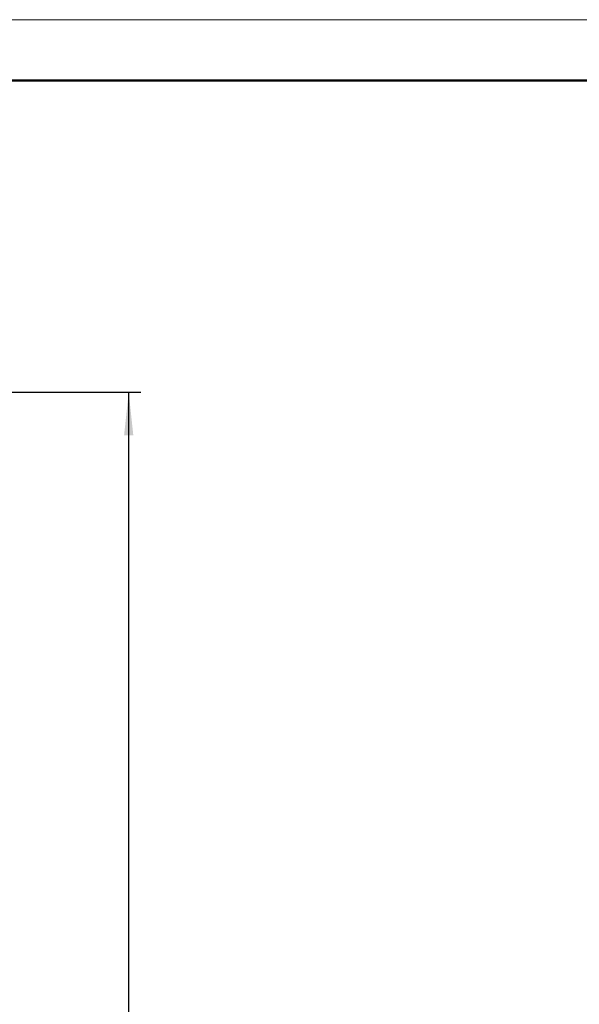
# Model space of a CAD drawing. Header units: millimetres. Extents: x 0 to 420, y 0 to 297.
# Tile 11 of 15: x 249 to 295, y 216 to 297. Entities that reach past the tile are written whole.
import ezdxf

# ---------------------------------------------------------------- set-up
doc = ezdxf.new("R2010")
doc.units = ezdxf.units.MM
doc.layers.add('ОСЕВЫЕ', color=7, linetype='Continuous')
doc.layers.add('ОСНОВНОЙ', color=7, linetype='Continuous', lineweight=25)
doc.styles.add('SLDTEXTSTYLE4', font='TXT', dxfattribs={"width": 0.75})
doc.dimstyles.new('SLDDIMSTYLE0', dxfattribs={"dimtxt": 3.5, "dimasz": 3.556, "dimexe": 0, "dimexo": 0.0625, "dimgap": 0.875, "dimtad": 1, "dimdec": 0, "dimlfac": 2, "dimrnd": 1e-09, "dimzin": 12, "dimdsep": 46, "dimtxsty": 'SLDTEXTSTYLE4', "dimsah": 1, "dimcen": 0.09, "dimadec": 0, "dimazin": 3, "dimtfac": 1, "dimtdec": 0, "dimtofl": 0, "dimtmove": 0, "dimatfit": 3, "dimfxl": 0, "dimfrac": 2, "dimtolj": 1, "dimtzin": 12, "dimarcsym": 0})

# ---------------------------------------------------------------- blocks, each defined once
blk = doc.blocks.new('_D_4')
at = {"layer": 'ОСЕВЫЕ'}
for p, q in [((241.761, 266.352), (259.161, 266.352)), ((258.161, 148.852), (258.161, 266.352)), ((233.925, 148.852), (259.161, 148.852))]:
    blk.add_line(p, q, dxfattribs=at)
for points in [[(258.161, 266.352), (257.78, 262.796), (258.542, 262.796)], [(258.161, 148.852), (258.542, 152.408), (257.78, 152.408)]]:
    blk.add_solid(points, dxfattribs=at)
at = {"layer": 'ОСЕВЫЕ', "insert": (253.65, 172.953), "char_height": 3.5, "attachment_point": 1, "rotation": 90, "style": 'SLDTEXTSTYLE4'}
blk.add_mtext('235', dxfattribs=at)

msp = doc.modelspace()

# ---------------------------------------------------------------- linework, layer by layer
at = {"color": 7, "linetype": 'Continuous', "lineweight": 18}
msp.add_line((0, 297), (420, 297), dxfattribs=at)
at = {"color": 7, "linetype": 'Continuous', "lineweight": 50}
msp.add_line((415, 292), (20, 292), dxfattribs=at)
at = {"layer": 'ОСНОВНОЙ', "linetype": 'Continuous', "lineweight": 18}
msp.add_line((20, 292), (415, 292), dxfattribs=at)

# ---------------------------------------------------------------- dimensions: what is measured, and where the dimension line sits
at = {"layer": 'ОСЕВЫЕ'}
dim = msp.add_linear_dim(base=(258.161, 266.352), p1=(233.925, 148.852), p2=(241.761, 266.352), angle=90, dimstyle='SLDDIMSTYLE0', dxfattribs=at)
dim.commit()
dim.dimension.update_dxf_attribs({"geometry": '_D_4', "text_midpoint": (258.161, 176.832), "dimtype": 160})

doc.saveas('drawing.dxf')
